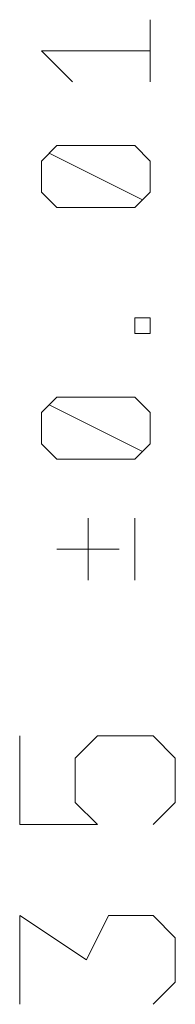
# Model space of a CAD drawing. Extents: x 0 to 420, y 0 to 297.
# Tile 3 of 9: x 178.63 to 181.89, y 95.4 to 116.11. Entities that reach past the tile are written whole.
import ezdxf

# ---------------------------------------------------------------- set-up
doc = ezdxf.new("R2010")
doc.units = 0

msp = doc.modelspace()

# ---------------------------------------------------------------- linework, layer by layer
at = {"color": 7, "lineweight": 13}
for points in [[(181.37, 116.111), (181.37, 114.804)], [(179.736, 114.804), (179.083, 115.457), (180.226, 115.457), (181.37, 115.457)], [(181.206, 112.321), (179.246, 113.301)], [(181.206, 107.029), (179.246, 108.009)], [(180.063, 105.624), (180.063, 104.318)], [(181.043, 104.318), (181.043, 105.624)], [(180.716, 104.971), (179.41, 104.971)], [(178.628, 101.047), (178.628, 99.18), (180.261, 99.18), (179.795, 99.646), (179.795, 100.58), (180.261, 101.047), (181.428, 101.047), (181.895, 100.58), (181.895, 99.646), (181.428, 99.18)], [(178.628, 95.4), (178.628, 97.267), (180.028, 96.333), (180.495, 97.267), (181.428, 97.267), (181.895, 96.8), (181.895, 95.867), (181.428, 95.4)]]:
    msp.add_lwpolyline(points, dxfattribs=at)
for points in [[(179.083, 113.138), (179.083, 112.485), (179.41, 112.158), (181.043, 112.158), (181.37, 112.485), (181.37, 113.138), (181.043, 113.465), (179.41, 113.465)], [(181.37, 109.839), (181.37, 109.512), (181.043, 109.512), (181.043, 109.839)], [(179.083, 107.846), (179.083, 107.192), (179.41, 106.866), (181.043, 106.866), (181.37, 107.192), (181.37, 107.846), (181.043, 108.173), (179.41, 108.173)]]:
    msp.add_lwpolyline(points, close=True, dxfattribs=at)

doc.saveas('drawing.dxf')
